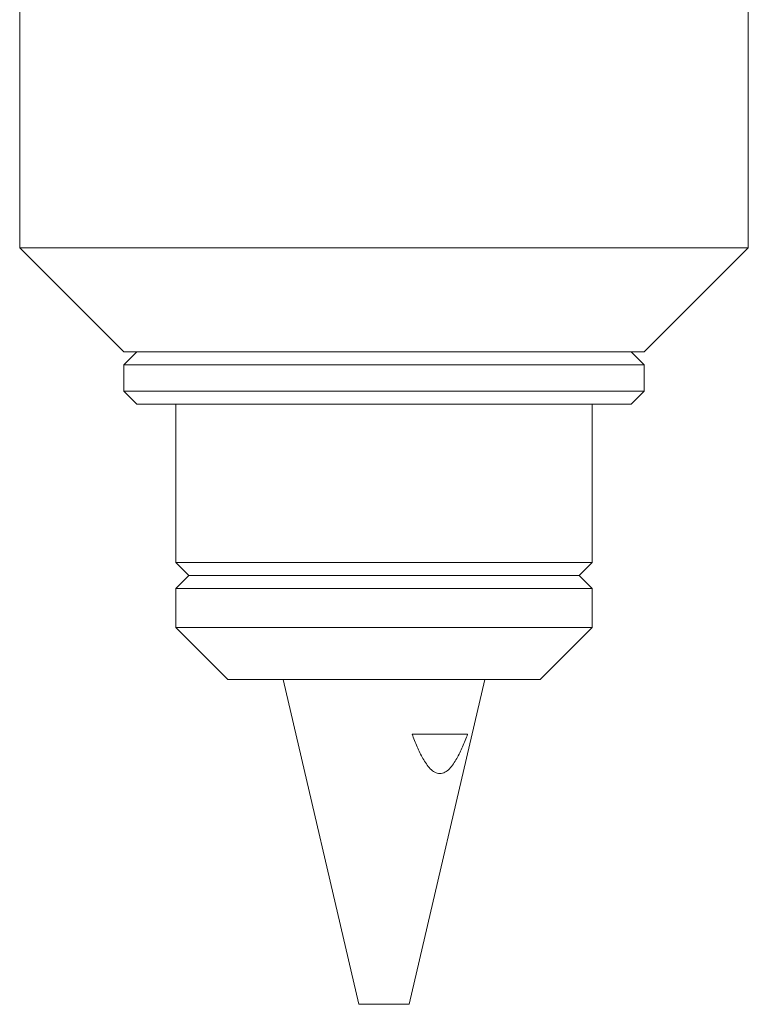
# Model space of a CAD drawing. Header units: inches. Extents: x 1.8 to 14.2, y 0.2 to 10.6.
# Tile 14 of 39: x 7.5 to 9.2, y 3 to 5.4. Entities that reach past the tile are written whole.
import ezdxf

# ---------------------------------------------------------------- set-up
doc = ezdxf.new("R2010")
doc.units = ezdxf.units.IN
doc.header["$MEASUREMENT"] = 0

msp = doc.modelspace()

# ---------------------------------------------------------------- linework, layer by layer
at = {"color": 7, "linetype": 'Continuous', "lineweight": 15}
for p, q in [((7.4975, 6.8152), (7.4975, 4.8152)), ((9.2475, 4.8152), (9.2475, 6.8152)), ((7.4975, 4.8152), (7.7475, 4.5652)), ((7.7538, 4.8152), (7.4975, 4.8152)), ((9.2475, 4.8152), (7.7538, 4.8152)), ((8.9975, 4.5652), (9.2475, 4.8152)), ((7.7787, 4.5652), (7.7475, 4.534)), ((7.9305, 4.5652), (7.7475, 4.5652)), ((8.9975, 4.5652), (7.9305, 4.5652)), ((8.9975, 4.534), (8.9662, 4.5652)), ((7.7475, 4.534), (7.7475, 4.4715)), ((7.7475, 4.534), (8.8285, 4.534)), ((8.8285, 4.534), (8.9975, 4.534)), ((8.9975, 4.4715), (8.9975, 4.534)), ((7.7475, 4.4715), (7.7787, 4.4402)), ((7.7475, 4.4715), (8.8285, 4.4715)), ((8.8285, 4.4715), (8.9975, 4.4715)), ((8.9662, 4.4402), (8.9975, 4.4715)), ((7.7787, 4.4402), (8.8057, 4.4402)), ((7.8725, 4.4402), (7.8725, 4.0596)), ((8.8057, 4.4402), (8.9662, 4.4402)), ((8.8725, 4.0596), (8.8725, 4.4402)), ((7.8725, 4.0596), (7.9037, 4.0283)), ((7.8725, 4.0596), (8.0189, 4.0596)), ((8.0189, 4.0596), (8.8725, 4.0596)), ((8.8412, 4.0283), (8.8725, 4.0596)), ((7.9037, 4.0283), (7.8725, 3.9971)), ((8.041, 4.0283), (7.9037, 4.0283)), ((8.8412, 4.0283), (8.041, 4.0283)), ((8.8725, 3.9971), (8.8412, 4.0283)), ((7.8725, 3.9971), (7.8725, 3.9033)), ((8.8725, 3.9971), (7.8725, 3.9971)), ((8.8725, 3.9033), (8.8725, 3.9971)), ((7.8725, 3.9033), (7.9975, 3.7783)), ((8.0189, 3.9033), (7.8725, 3.9033)), ((8.8725, 3.9033), (8.0189, 3.9033)), ((8.7475, 3.7783), (8.8725, 3.9033)), ((8.1073, 3.7783), (7.9975, 3.7783)), ((8.7475, 3.7783), (8.1073, 3.7783)), ((8.13, 3.7783), (8.3122, 2.9983)), ((8.4327, 2.9983), (8.615, 3.7783)), ((8.4399, 3.6473), (8.5734, 3.6473)), ((8.3122, 2.9983), (8.4151, 2.9983)), ((8.4151, 2.9983), (8.4327, 2.9983))]:
    msp.add_line(p, q, dxfattribs=at)
msp.add_open_spline([(8.4399, 3.6473), (8.4437, 3.6371), (8.4477, 3.627), (8.4563, 3.6073), (8.4609, 3.5977), (8.4713, 3.5796), (8.477, 3.5711), (8.487, 3.5608), (8.4907, 3.5578), (8.4984, 3.5537), (8.5025, 3.5524), (8.5107, 3.5524), (8.5149, 3.5537), (8.5226, 3.5579), (8.5263, 3.5608), (8.5329, 3.5677), (8.5361, 3.5716), (8.5419, 3.5798), (8.5446, 3.5842), (8.5523, 3.5977), (8.5569, 3.6072), (8.5655, 3.6269), (8.5696, 3.6371), (8.5734, 3.6473)], degree=3, knots=[0, 0, 0, 0, 0.125, 0.125, 0.25, 0.25, 0.375, 0.375, 0.4375, 0.4375, 0.5, 0.5, 0.5625, 0.5625, 0.625, 0.625, 0.6875, 0.6875, 0.75, 0.75, 0.875, 0.875, 1, 1, 1, 1], dxfattribs=at)

doc.saveas('drawing.dxf')
